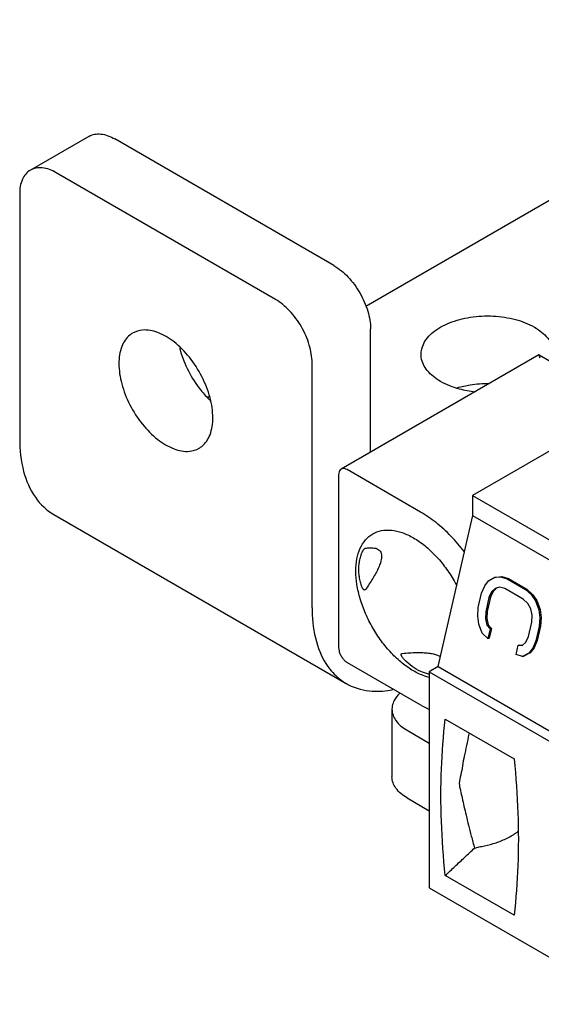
# Model space of a CAD drawing. Header units: inches. Extents: x 0 to 34, y 0 to 22.
# Tile 18 of 32: x 20.748 to 21.252, y 15.983 to 16.934. Entities that reach past the tile are written whole.
import ezdxf

# ---------------------------------------------------------------- set-up
doc = ezdxf.new("R2010")
doc.units = ezdxf.units.IN
doc.header["$LTSCALE"] = 1.87
doc.header["$MEASUREMENT"] = 0
doc.layers.get('0').update_dxf_attribs({"linetype": 'CONTINUOUS'})

msp = doc.modelspace()

# ---------------------------------------------------------------- linework, layer by layer
at = {"color": 3, "linetype": 'CONTINUOUS'}
for p, q in [((24.38652, 18.56507), (21.08246, 16.65735)), ((21.05181, 16.69677), (20.83968, 16.81926)), ((21.08716, 16.51657), (21.08716, 16.63554)), ((20.93149, 16.57018), (20.93, 16.56931)), ((21.12252, 16.2477), (21.14399, 16.23531))]:
    msp.add_line(p, q, dxfattribs=at)
at = {"color": 7, "linetype": 'CONTINUOUS'}
for p, q in [((20.81467, 16.82173), (20.75811, 16.78907)), ((20.99524, 16.66411), (20.78311, 16.78659)), ((20.74775, 16.76618), (20.74775, 16.52941)), ((21.24987, 16.61051), (21.05874, 16.50016)), ((21.25015, 16.61052), (21.24987, 16.61052)), ((21.25019, 16.6105), (21.3356, 16.56118)), ((21.03059, 16.3661), (21.03059, 16.60287)), ((21.36113, 16.57592), (21.18575, 16.47466)), ((21.0563, 16.49476), (21.0563, 16.3276)), ((21.13557, 16.45863), (21.06465, 16.49958)), ((21.18575, 16.47466), (21.18575, 16.45537)), ((21.18575, 16.47466), (21.38062, 16.36214)), ((20.78088, 16.45617), (21.06373, 16.29286)), ((21.15262, 16.30927), (21.18612, 16.45515)), ((21.18575, 16.45537), (21.38062, 16.34285)), ((21.19757, 16.38727), (21.20136, 16.39208)), ((21.20136, 16.39208), (21.20751, 16.39552)), ((21.20751, 16.39552), (21.21296, 16.39587)), ((21.20751, 16.39552), (21.20884, 16.39582)), ((21.20884, 16.39582), (21.21429, 16.39617)), ((21.21296, 16.39587), (21.21429, 16.39617)), ((21.21296, 16.39587), (21.21924, 16.39399)), ((21.21429, 16.39617), (21.22057, 16.39429)), ((21.21924, 16.39399), (21.22057, 16.39429)), ((21.21924, 16.39399), (21.23701, 16.38373)), ((21.22057, 16.39429), (21.23834, 16.38403)), ((21.19142, 16.36633), (21.19461, 16.38023)), ((21.19461, 16.38023), (21.19757, 16.38727)), ((21.20432, 16.38162), (21.20172, 16.37613)), ((21.20565, 16.38192), (21.20305, 16.37643)), ((21.20776, 16.38488), (21.20432, 16.38162)), ((21.20432, 16.38162), (21.20565, 16.38192)), ((21.20909, 16.38518), (21.20565, 16.38192)), ((21.21202, 16.38592), (21.20776, 16.38488)), ((21.20776, 16.38488), (21.20909, 16.38518)), ((21.21711, 16.38473), (21.21202, 16.38592)), ((21.23488, 16.37447), (21.21711, 16.38473)), ((21.23701, 16.38373), (21.23834, 16.38403)), ((21.23701, 16.38373), (21.24258, 16.37877)), ((21.23834, 16.38403), (21.24391, 16.37907)), ((21.24258, 16.37877), (21.24391, 16.37907)), ((21.24258, 16.37877), (21.24661, 16.37294)), ((21.24391, 16.37907), (21.24794, 16.37324)), ((21.20172, 16.37613), (21.19853, 16.36223)), ((21.20305, 16.37643), (21.19986, 16.36253)), ((21.20172, 16.37613), (21.20305, 16.37643)), ((21.23926, 16.37019), (21.23488, 16.37447)), ((21.24211, 16.36505), (21.23926, 16.37019)), ((21.24661, 16.37294), (21.24794, 16.37324)), ((21.24661, 16.37294), (21.24993, 16.36403)), ((21.24794, 16.37324), (21.25126, 16.36433)), ((21.19083, 16.35793), (21.19142, 16.36633)), ((21.19853, 16.36223), (21.19829, 16.35537)), ((21.19853, 16.36223), (21.19986, 16.36253)), ((21.19986, 16.36253), (21.19962, 16.35567)), ((21.24341, 16.35905), (21.24211, 16.36505)), ((21.24318, 16.35219), (21.24341, 16.35905)), ((21.24993, 16.36403), (21.25126, 16.36433)), ((21.24993, 16.36403), (21.25088, 16.35649)), ((21.25126, 16.36433), (21.25221, 16.35679)), ((21.19178, 16.35039), (21.19083, 16.35793)), ((21.1951, 16.34147), (21.19178, 16.35039)), ((21.19829, 16.35537), (21.19962, 16.35567)), ((21.19829, 16.35537), (21.1996, 16.34937)), ((21.1996, 16.34937), (21.20093, 16.34967)), ((21.19962, 16.35567), (21.20093, 16.34967)), ((21.20093, 16.34967), (21.20413, 16.34607)), ((21.23999, 16.33829), (21.24318, 16.35219)), ((21.25088, 16.35649), (21.25029, 16.34808)), ((21.25088, 16.35649), (21.25221, 16.35679)), ((21.25221, 16.35679), (21.25162, 16.34838)), ((21.20067, 16.33651), (21.1951, 16.34147)), ((21.1996, 16.34937), (21.2028, 16.34577)), ((21.2028, 16.34577), (21.20067, 16.33651)), ((21.20413, 16.34607), (21.202, 16.33681)), ((21.2028, 16.34577), (21.20413, 16.34607)), ((21.25029, 16.34808), (21.2471, 16.33419)), ((21.25162, 16.34838), (21.24843, 16.33449)), ((21.25029, 16.34808), (21.25162, 16.34838)), ((21.20067, 16.33651), (21.202, 16.33681)), ((21.23395, 16.32953), (21.23739, 16.3328)), ((21.23739, 16.3328), (21.23999, 16.33829)), ((21.2471, 16.33419), (21.24414, 16.32715)), ((21.24843, 16.33449), (21.24547, 16.32745)), ((21.2471, 16.33419), (21.24843, 16.33449)), ((21.22792, 16.32078), (21.23004, 16.33004)), ((21.23004, 16.33004), (21.23138, 16.33034)), ((21.23004, 16.33004), (21.23395, 16.32953)), ((21.23138, 16.33034), (21.23439, 16.32995)), ((21.24035, 16.32234), (21.23419, 16.3189)), ((21.24168, 16.32264), (21.23553, 16.3192)), ((21.24414, 16.32715), (21.24035, 16.32234)), ((21.24035, 16.32234), (21.24168, 16.32264)), ((21.24547, 16.32745), (21.24168, 16.32264)), ((21.24414, 16.32715), (21.24547, 16.32745)), ((21.06465, 16.31314), (21.13557, 16.27219)), ((21.23419, 16.3189), (21.22792, 16.32078)), ((21.23419, 16.3189), (21.23553, 16.3192)), ((21.15262, 16.30927), (21.14399, 16.30429)), ((21.14399, 16.30429), (21.14399, 16.09535)), ((21.14399, 16.30429), (21.33886, 16.19177)), ((21.15262, 16.30927), (21.34749, 16.19675)), ((21.10787, 16.26812), (21.10787, 16.2028)), ((21.15944, 16.2584), (21.22597, 16.21998)), ((21.12252, 16.18239), (21.14399, 16.16999)), ((21.22597, 16.06891), (21.15944, 16.10732)), ((21.14399, 16.09535), (21.33886, 15.98283))]:
    msp.add_line(p, q, dxfattribs=at)
at = {"color": 3, "linetype": 'CONTINUOUS'}
for points, knots in [([(20.81467, 16.82173), (20.81805, 16.82368), (20.82727, 16.82507), (20.83554, 16.82164), (20.83968, 16.81926)], [0, 0, 0, 0, 0.449272, 1, 1, 1, 1]), ([(21.05181, 16.69677), (21.05683, 16.69388), (21.06633, 16.68588), (21.07741, 16.67073), (21.08499, 16.65355), (21.08716, 16.64133), (21.08716, 16.63554)], [0, 0, 0, 0, 0.237222, 0.500006, 0.762787, 1, 1, 1, 1]), ([(21.13608, 16.61104), (21.13611, 16.61434), (21.13807, 16.62276), (21.14796, 16.63382), (21.16401, 16.64255), (21.184, 16.6477), (21.20579, 16.64875), (21.22695, 16.64562), (21.24004, 16.64059), (21.24573, 16.6373)], [0, 0, 0, 0, 0.076619, 0.194114, 0.336741, 0.500691, 0.674927, 0.84566, 1, 1, 1, 1]), ([(21.24573, 16.6373), (21.25052, 16.63454), (21.25857, 16.62843), (21.26343, 16.61926), (21.2642, 16.61495)], [0, 0, 0, 0, 0.559444, 1, 1, 1, 1]), ([(20.90254, 16.61729), (20.9027, 16.61662), (20.90468, 16.60888), (20.91037, 16.5945), (20.91837, 16.58206), (20.92303, 16.57627)], [0, 0, 0, 0, 0.044478, 0.517386, 1, 1, 1, 1]), ([(21.15487, 16.58484), (21.15008, 16.5876), (21.14185, 16.59384), (21.13644, 16.60428), (21.13607, 16.60997), (21.13608, 16.61104)], [0, 0, 0, 0, 0.495159, 0.904673, 1, 1, 1, 1]), ([(21.18844, 16.57461), (21.18328, 16.57516), (21.17167, 16.57728), (21.16056, 16.58155), (21.15487, 16.58484)], [0, 0, 0, 0, 0.440673, 1, 1, 1, 1]), ([(21.11589, 16.28384), (21.11432, 16.28245), (21.11022, 16.278), (21.10787, 16.27202), (21.10787, 16.26812)], [0, 0, 0, 0, 0.347998, 1, 1, 1, 1]), ([(21.10787, 16.26812), (21.10787, 16.26422), (21.11128, 16.25554), (21.11838, 16.25009), (21.12252, 16.2477)], [0, 0, 0, 0, 0.449257, 1, 1, 1, 1])]:
    msp.add_open_spline(points, degree=3, knots=knots, dxfattribs=at)
at = {"color": 7, "linetype": 'CONTINUOUS'}
for points, knots in [([(20.75811, 16.78907), (20.75473, 16.78712), (20.74891, 16.77983), (20.74775, 16.77096), (20.74775, 16.76618)], [0, 0, 0, 0, 0.44922, 1, 1, 1, 1]), ([(20.78311, 16.78659), (20.77897, 16.78898), (20.77071, 16.79241), (20.76148, 16.79102), (20.75811, 16.78907)], [0, 0, 0, 0, 0.550728, 1, 1, 1, 1]), ([(21.03059, 16.60287), (21.03059, 16.60867), (21.02842, 16.62089), (21.02084, 16.63807), (21.00976, 16.65322), (21.00026, 16.66121), (20.99524, 16.66411)], [0, 0, 0, 0, 0.237213, 0.499994, 0.762778, 1, 1, 1, 1]), ([(20.9346, 16.54969), (20.9346, 16.55626), (20.93242, 16.57012), (20.92455, 16.59001), (20.91274, 16.60835), (20.89829, 16.62309), (20.88271, 16.63263), (20.86818, 16.63566), (20.85991, 16.63314), (20.85704, 16.63152)], [0, 0, 0, 0, 0.154335, 0.325067, 0.499303, 0.663255, 0.805881, 0.923373, 1, 1, 1, 1]), ([(20.85704, 16.63152), (20.8561, 16.63099), (20.85137, 16.62783), (20.84503, 16.61793), (20.84374, 16.60768), (20.84374, 16.60215)], [0, 0, 0, 0, 0.095278, 0.504806, 1, 1, 1, 1]), ([(21.25074, 16.6093), (21.25067, 16.60969), (21.25062, 16.61017), (21.25019, 16.61045), (21.25012, 16.61048)], [0, 0, 0, 0, 0.84084, 1, 1, 1, 1]), ([(20.84374, 16.60215), (20.84374, 16.59558), (20.84593, 16.58173), (20.8538, 16.56184), (20.8656, 16.54349), (20.88006, 16.52875), (20.89564, 16.51922), (20.91016, 16.51618), (20.91843, 16.5187), (20.92131, 16.52032)], [0, 0, 0, 0, 0.154335, 0.325067, 0.499303, 0.663255, 0.805881, 0.923373, 1, 1, 1, 1]), ([(21.17105, 16.57878), (21.17518, 16.58001), (21.18519, 16.58218), (21.19541, 16.5829), (21.20131, 16.58284)], [0, 0, 0, 0, 0.422187, 1, 1, 1, 1]), ([(20.92131, 16.52032), (20.92224, 16.52085), (20.92698, 16.52401), (20.93332, 16.53392), (20.9346, 16.54416), (20.9346, 16.54969)], [0, 0, 0, 0, 0.095278, 0.504806, 1, 1, 1, 1]), ([(20.74775, 16.52941), (20.74775, 16.5188), (20.74979, 16.49892), (20.76083, 16.47267), (20.77377, 16.46028), (20.78088, 16.45617)], [0, 0, 0, 0, 0.37991, 0.707278, 1, 1, 1, 1]), ([(21.05874, 16.50016), (21.05843, 16.49997), (21.0575, 16.49926), (21.05649, 16.49738), (21.0563, 16.49567), (21.0563, 16.49476)], [0, 0, 0, 0, 0.175058, 0.5564, 1, 1, 1, 1]), ([(21.06465, 16.49958), (21.06386, 16.50003), (21.06227, 16.50072), (21.06014, 16.50079), (21.05906, 16.50034), (21.05874, 16.50016)], [0, 0, 0, 0, 0.444346, 0.825833, 1, 1, 1, 1]), ([(21.17809, 16.4201), (21.174, 16.42539), (21.16536, 16.43541), (21.15114, 16.44843), (21.14079, 16.45561), (21.13557, 16.45863)], [0, 0, 0, 0, 0.347658, 0.686561, 1, 1, 1, 1]), ([(21.073, 16.40154), (21.073, 16.4055), (21.0736, 16.41306), (21.07665, 16.42348), (21.08183, 16.43197), (21.08668, 16.43606), (21.0893, 16.43758)], [0, 0, 0, 0, 0.287697, 0.547592, 0.781196, 1, 1, 1, 1]), ([(21.0893, 16.43758), (21.0919, 16.43908), (21.09785, 16.44124), (21.10777, 16.4415), (21.11834, 16.43895), (21.12522, 16.43567), (21.12868, 16.43367)], [0, 0, 0, 0, 0.217166, 0.450496, 0.709944, 1, 1, 1, 1]), ([(21.13956, 16.42616), (21.14326, 16.42317), (21.1504, 16.41648), (21.15996, 16.405), (21.16651, 16.39499), (21.16986, 16.3889), (21.1707, 16.38731)], [0, 0, 0, 0, 0.284735, 0.584432, 0.891933, 1, 1, 1, 1]), ([(21.07578, 16.40314), (21.07578, 16.40473), (21.07594, 16.40789), (21.07668, 16.41257), (21.07749, 16.4156), (21.07798, 16.41709)], [0, 0, 0, 0, 0.336281, 0.669071, 1, 1, 1, 1]), ([(21.07798, 16.41709), (21.0781, 16.41745), (21.07834, 16.41815), (21.07875, 16.41914), (21.07918, 16.42006), (21.07964, 16.42091), (21.08012, 16.42169), (21.08063, 16.4224), (21.08116, 16.42299), (21.08166, 16.42342), (21.08201, 16.42359), (21.08216, 16.42361)], [0, 0, 0, 0, 0.143895, 0.278974, 0.406499, 0.527482, 0.642814, 0.752789, 0.85581, 0.943017, 1, 1, 1, 1]), ([(21.08216, 16.42361), (21.08343, 16.42381), (21.08581, 16.4241), (21.0892, 16.42413), (21.09214, 16.42368), (21.09462, 16.42267), (21.09654, 16.42095), (21.09765, 16.41857), (21.09783, 16.41679), (21.09783, 16.41587)], [0, 0, 0, 0, 0.188145, 0.352595, 0.496006, 0.622791, 0.741449, 0.864794, 1, 1, 1, 1]), ([(21.09783, 16.41587), (21.09783, 16.41477), (21.09753, 16.4123), (21.09639, 16.40838), (21.09458, 16.404), (21.09219, 16.39929), (21.08929, 16.3943), (21.08592, 16.38905), (21.08346, 16.3855), (21.08216, 16.38368)], [0, 0, 0, 0, 0.091064, 0.205063, 0.336881, 0.48317, 0.642484, 0.814584, 1, 1, 1, 1]), ([(21.14391, 16.29875), (21.14244, 16.29912), (21.13714, 16.30072), (21.12813, 16.30501), (21.11732, 16.31259), (21.10695, 16.3223), (21.0974, 16.33377), (21.08902, 16.34658), (21.08213, 16.36025), (21.07699, 16.37426), (21.07379, 16.38805), (21.073, 16.39717), (21.073, 16.40154)], [0, 0, 0, 0, 0.034421, 0.125088, 0.225087, 0.332989, 0.446562, 0.563092, 0.679583, 0.793142, 0.901, 1, 1, 1, 1]), ([(21.07798, 16.38852), (21.0775, 16.39013), (21.07669, 16.39337), (21.07595, 16.39827), (21.07578, 16.40153), (21.07578, 16.40314)], [0, 0, 0, 0, 0.340925, 0.673905, 1, 1, 1, 1]), ([(21.08216, 16.38368), (21.08205, 16.38352), (21.08178, 16.38323), (21.08116, 16.38317), (21.08059, 16.38347), (21.08009, 16.38397), (21.07961, 16.38463), (21.07916, 16.38542), (21.07873, 16.38634), (21.07833, 16.38738), (21.07809, 16.38813), (21.07798, 16.38852)], [0, 0, 0, 0, 0.076131, 0.149427, 0.230255, 0.324563, 0.432474, 0.553826, 0.688649, 0.837191, 1, 1, 1, 1]), ([(21.03059, 16.3661), (21.03059, 16.36493), (21.03062, 16.36263), (21.0307, 16.36032), (21.03076, 16.35918)], [0, 0, 0, 0, 0.504915, 1, 1, 1, 1]), ([(21.03076, 16.35918), (21.03123, 16.34926), (21.03408, 16.33066), (21.04365, 16.31102), (21.05148, 16.30245), (21.05355, 16.3005)], [0, 0, 0, 0, 0.463918, 0.868024, 1, 1, 1, 1]), ([(21.0563, 16.3276), (21.0563, 16.32654), (21.05661, 16.32427), (21.0578, 16.32094), (21.05964, 16.31777), (21.06192, 16.31508), (21.06373, 16.31367), (21.06465, 16.31314)], [0, 0, 0, 0, 0.184458, 0.392637, 0.607953, 0.815921, 1, 1, 1, 1]), ([(21.11989, 16.31592), (21.11961, 16.31622), (21.11908, 16.3168), (21.11838, 16.31767), (21.11779, 16.31851), (21.11733, 16.31929), (21.117, 16.32004), (21.11683, 16.32072), (21.11685, 16.32136), (21.11722, 16.32186), (21.11761, 16.32194), (21.11779, 16.32196)], [0, 0, 0, 0, 0.164146, 0.31349, 0.44866, 0.569976, 0.677551, 0.771289, 0.851505, 0.92413, 1, 1, 1, 1]), ([(21.11779, 16.32196), (21.12017, 16.32219), (21.12475, 16.32257), (21.13137, 16.32285), (21.13747, 16.32282), (21.14299, 16.32243), (21.1478, 16.32164), (21.15173, 16.32044), (21.15391, 16.31926), (21.15476, 16.3186)], [0, 0, 0, 0, 0.189797, 0.365317, 0.527034, 0.674395, 0.805186, 0.914065, 1, 1, 1, 1]), ([(21.14324, 16.30195), (21.14066, 16.30258), (21.13508, 16.3045), (21.1271, 16.30915), (21.12218, 16.31351), (21.11989, 16.31592)], [0, 0, 0, 0, 0.289043, 0.63765, 1, 1, 1, 1]), ([(21.06375, 16.29285), (21.06444, 16.29245), (21.07215, 16.28821), (21.08752, 16.28435), (21.10219, 16.28566), (21.10871, 16.28698)], [0, 0, 0, 0, 0.051949, 0.569283, 1, 1, 1, 1]), ([(21.15944, 16.10732), (21.15762, 16.12474), (21.15515, 16.15905), (21.15507, 16.20954), (21.15754, 16.24242), (21.15944, 16.2584)], [0, 0, 0, 0, 0.34719, 0.681086, 1, 1, 1, 1]), ([(21.18257, 16.24504), (21.18249, 16.24468), (21.18159, 16.24066), (21.17997, 16.23325), (21.17793, 16.22302), (21.17597, 16.21355), (21.17477, 16.20471), (21.17235, 16.19681), (21.17416, 16.1893), (21.17578, 16.18203), (21.17757, 16.17404), (21.17964, 16.16527), (21.18202, 16.15563), (21.18473, 16.14502), (21.18669, 16.13762), (21.18773, 16.13374)], [0, 0, 0, 0, 0.009756, 0.108357, 0.19973, 0.284594, 0.362268, 0.43556, 0.49661, 0.561125, 0.632947, 0.711771, 0.79851, 0.894186, 1, 1, 1, 1]), ([(21.22597, 16.21998), (21.22779, 16.20256), (21.23026, 16.16826), (21.23034, 16.11777), (21.22787, 16.08488), (21.22597, 16.06891)], [0, 0, 0, 0, 0.34719, 0.681086, 1, 1, 1, 1]), ([(21.12252, 16.18239), (21.11838, 16.18477), (21.11128, 16.19022), (21.10787, 16.1989), (21.10787, 16.2028)], [0, 0, 0, 0, 0.550743, 1, 1, 1, 1]), ([(21.19474, 16.13548), (21.19851, 16.1361), (21.20603, 16.13787), (21.21683, 16.14198), (21.22466, 16.14626), (21.22882, 16.14908), (21.22979, 16.14977)], [0, 0, 0, 0, 0.300366, 0.605387, 0.90647, 1, 1, 1, 1]), ([(21.15944, 16.10732), (21.16258, 16.11026), (21.16885, 16.11614), (21.17829, 16.12495), (21.18458, 16.13081), (21.18773, 16.13374)], [0, 0, 0, 0, 0.333203, 0.666536, 1, 1, 1, 1]), ([(21.18773, 16.13374), (21.18849, 16.134), (21.19003, 16.13446), (21.19237, 16.13504), (21.19395, 16.13535), (21.19474, 16.13548)], [0, 0, 0, 0, 0.33414, 0.667005, 1, 1, 1, 1])]:
    msp.add_open_spline(points, degree=3, knots=knots, dxfattribs=at)
for points in [[(21.25117, 16.60727), (21.25105, 16.60795), (21.25086, 16.60859), (21.25074, 16.6093)], [(21.12868, 16.43367), (21.1325, 16.43147), (21.13612, 16.42893), (21.13956, 16.42616)], [(21.14397, 16.30178), (21.14373, 16.30183), (21.14348, 16.30189), (21.14324, 16.30195)], [(21.05355, 16.3005), (21.05665, 16.29757), (21.06007, 16.29499), (21.06375, 16.29285)], [(21.13557, 16.27219), (21.13825, 16.27064), (21.14101, 16.2692), (21.14384, 16.2679)]]:
    msp.add_open_spline(points, degree=3, dxfattribs=at)
at = {"color": 3, "linetype": 'CONTINUOUS'}
msp.add_open_spline([(20.92303, 16.57627), (20.92573, 16.57291), (20.92863, 16.56971), (20.93175, 16.56674)], degree=3, dxfattribs=at)

doc.saveas('drawing.dxf')
